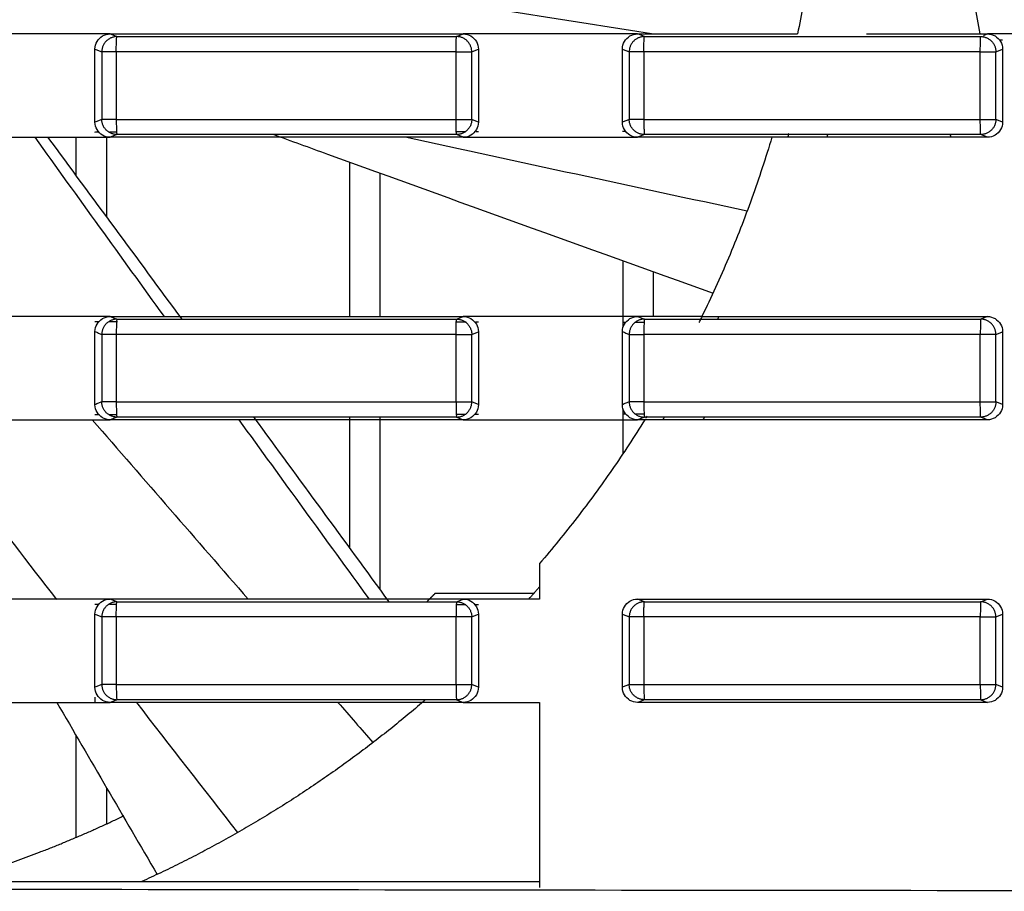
# Model space of a CAD drawing. Header units: millimetres. Extents: x 9946 to 11276, y -4769 to -3439.
# Tile 68 of 100: x 10866 to 10899, y -3662 to -3633. Entities that reach past the tile are written whole.
import ezdxf

# ---------------------------------------------------------------- set-up
doc = ezdxf.new("R2010")
doc.units = ezdxf.units.MM
doc.layers.add('ROXX NEO mini i_Fixture', color=7, linetype='Continuous', true_color=0x000000)

msp = doc.modelspace()

# ---------------------------------------------------------------- linework, layer by layer
at = {"layer": 'ROXX NEO mini i_Fixture', "color": 18, "lineweight": -3, "true_color": 0x000000}
for points, degree in [([(10892.801, -3627.46), (10892.772, -3628.121), (10892.679, -3629.44), (10892.439, -3631.41), (10892.212, -3632.712), (10892.081, -3633.36)], 3), ([(10898.096, -3633.36), (10897.965, -3632.712), (10897.738, -3631.41), (10897.498, -3629.44), (10897.405, -3628.121), (10897.376, -3627.46)], 3), ([(10887.278, -3633.36), (10879.834, -3632.183), (10872.39, -3631.004), (10864.946, -3629.823)], 3), ([(10868.954, -3633.36), (10868.442, -3633.36), (10867.417, -3633.36), (10865.879, -3633.36), (10864.855, -3633.36), (10864.342, -3633.36)], 3), ([(10869.456, -3633.36), (10869.288, -3633.36), (10869.121, -3633.36), (10868.954, -3633.36)], 3), ([(10868.954, -3633.858), (10868.954, -3633.764), (10869, -3633.602), (10869.194, -3633.407), (10869.36, -3633.36), (10869.456, -3633.36)], 3), ([(10869.456, -3633.36), (10869.493, -3633.375), (10869.566, -3633.404), (10869.64, -3633.434), (10869.677, -3633.448)], 3), ([(10869.456, -3633.36), (10870.747, -3633.36), (10873.329, -3633.36), (10877.203, -3633.36), (10879.785, -3633.36), (10881.077, -3633.36)], 3), ([(10869.677, -3633.448), (10870.919, -3633.448), (10873.403, -3633.448), (10877.13, -3633.448), (10879.615, -3633.448), (10880.857, -3633.448)], 3), ([(10880.857, -3633.448), (10880.894, -3633.434), (10880.967, -3633.404), (10881.04, -3633.375), (10881.077, -3633.36)], 3), ([(10881.576, -3633.36), (10881.41, -3633.36), (10881.243, -3633.36), (10881.077, -3633.36)], 3), ([(10881.077, -3633.36), (10881.172, -3633.36), (10881.337, -3633.407), (10881.53, -3633.602), (10881.576, -3633.765), (10881.576, -3633.86)], 3), ([(10886.316, -3633.36), (10885.789, -3633.36), (10884.736, -3633.36), (10883.156, -3633.36), (10882.103, -3633.36), (10881.576, -3633.36)], 3), ([(10886.817, -3633.36), (10886.65, -3633.36), (10886.483, -3633.36), (10886.316, -3633.36)], 3), ([(10886.316, -3633.858), (10886.316, -3633.764), (10886.361, -3633.602), (10886.555, -3633.407), (10886.721, -3633.36), (10886.817, -3633.36)], 3), ([(10887.038, -3633.448), (10887.001, -3633.434), (10886.927, -3633.404), (10886.854, -3633.375), (10886.817, -3633.36)], 3), ([(10886.817, -3633.36), (10887.694, -3633.36), (10889.449, -3633.36), (10891.204, -3633.36), (10892.081, -3633.36)], 3), ([(10887.038, -3633.448), (10888.268, -3633.448), (10890.728, -3633.448), (10894.418, -3633.448), (10896.879, -3633.448), (10898.109, -3633.448)], 3), ([(10898.096, -3633.36), (10898.135, -3633.36), (10898.212, -3633.36), (10898.29, -3633.36), (10898.329, -3633.36)], 3), ([(10898.828, -3633.36), (10898.662, -3633.36), (10898.495, -3633.36), (10898.329, -3633.36)], 3), ([(10898.329, -3633.36), (10898.424, -3633.36), (10898.589, -3633.407), (10898.783, -3633.602), (10898.828, -3633.765), (10898.828, -3633.859)], 3), ([(10903.659, -3633.36), (10903.122, -3633.36), (10902.049, -3633.36), (10900.438, -3633.36), (10899.365, -3633.36), (10898.828, -3633.36)], 3), ([(10898.828, -3633.571), (10898.801, -3633.571), (10898.775, -3633.57), (10898.748, -3633.57)], 3), ([(10868.954, -3633.858), (10868.992, -3633.873), (10869.067, -3633.903), (10869.142, -3633.933), (10869.18, -3633.948)], 3), ([(10868.954, -3636.262), (10868.954, -3635.06), (10868.954, -3633.858)], 2), ([(10869.18, -3633.948), (10869.18, -3635.06), (10869.18, -3636.173)], 2), ([(10869.655, -3633.948), (10869.655, -3635.06), (10869.655, -3636.173)], 2), ([(10880.839, -3636.173), (10880.839, -3635.06), (10880.839, -3633.948)], 2), ([(10881.356, -3633.948), (10881.393, -3633.933), (10881.466, -3633.904), (10881.54, -3633.874), (10881.576, -3633.86)], 3), ([(10881.356, -3636.173), (10881.356, -3635.06), (10881.356, -3633.948)], 2), ([(10881.576, -3633.86), (10881.576, -3635.06), (10881.576, -3636.261)], 2), ([(10886.316, -3636.262), (10886.316, -3635.06), (10886.316, -3633.858)], 2), ([(10886.316, -3633.858), (10886.353, -3633.873), (10886.428, -3633.903), (10886.503, -3633.933), (10886.54, -3633.948)], 3), ([(10886.54, -3633.948), (10886.54, -3635.06), (10886.54, -3636.173)], 2), ([(10887.022, -3633.948), (10887.022, -3635.06), (10887.022, -3636.173)], 2), ([(10898.096, -3636.173), (10898.096, -3635.06), (10898.096, -3633.948)], 2), ([(10898.607, -3633.948), (10898.644, -3633.933), (10898.718, -3633.904), (10898.791, -3633.874), (10898.828, -3633.859)], 3), ([(10898.607, -3636.173), (10898.607, -3635.06), (10898.607, -3633.948)], 2), ([(10898.828, -3633.859), (10898.828, -3635.06), (10898.828, -3636.261)], 2), ([(10869.18, -3636.173), (10869.142, -3636.187), (10869.067, -3636.217), (10868.992, -3636.247), (10868.954, -3636.262)], 3), ([(10869.456, -3636.76), (10869.36, -3636.76), (10869.194, -3636.713), (10869, -3636.519), (10868.954, -3636.356), (10868.954, -3636.262)], 3), ([(10881.576, -3636.261), (10881.576, -3636.355), (10881.53, -3636.518), (10881.337, -3636.713), (10881.172, -3636.76), (10881.077, -3636.76)], 3), ([(10881.576, -3636.261), (10881.54, -3636.246), (10881.466, -3636.217), (10881.393, -3636.187), (10881.356, -3636.173)], 3), ([(10886.54, -3636.173), (10886.503, -3636.187), (10886.428, -3636.217), (10886.353, -3636.247), (10886.316, -3636.262)], 3), ([(10886.817, -3636.76), (10886.721, -3636.76), (10886.555, -3636.713), (10886.361, -3636.519), (10886.316, -3636.356), (10886.316, -3636.262)], 3), ([(10898.828, -3636.261), (10898.828, -3636.355), (10898.783, -3636.519), (10898.589, -3636.713), (10898.424, -3636.76), (10898.329, -3636.76)], 3), ([(10898.828, -3636.261), (10898.791, -3636.246), (10898.718, -3636.217), (10898.644, -3636.187), (10898.607, -3636.173)], 3), ([(10868.954, -3636.588), (10868.998, -3636.588), (10869.041, -3636.587), (10869.085, -3636.587)], 3), ([(10869.43, -3636.587), (10869.513, -3636.587), (10869.595, -3636.587), (10869.678, -3636.586)], 3), ([(10869.677, -3636.672), (10869.64, -3636.687), (10869.566, -3636.716), (10869.493, -3636.746), (10869.456, -3636.76)], 3), ([(10880.857, -3636.672), (10879.615, -3636.672), (10877.13, -3636.672), (10873.403, -3636.672), (10870.919, -3636.672), (10869.677, -3636.672)], 3), ([(10880.846, -3636.57), (10880.951, -3636.57), (10881.055, -3636.57), (10881.159, -3636.57)], 3), ([(10881.077, -3636.76), (10881.04, -3636.746), (10880.967, -3636.716), (10880.894, -3636.687), (10880.857, -3636.672)], 3), ([(10881.496, -3636.569), (10881.523, -3636.569), (10881.55, -3636.569), (10881.576, -3636.569)], 3), ([(10886.316, -3636.563), (10886.35, -3636.563), (10886.384, -3636.563), (10886.418, -3636.563)], 3), ([(10887.038, -3636.672), (10887.001, -3636.687), (10886.927, -3636.716), (10886.854, -3636.746), (10886.817, -3636.76)], 3), ([(10898.109, -3636.672), (10896.879, -3636.672), (10894.418, -3636.672), (10890.728, -3636.672), (10888.268, -3636.672), (10887.038, -3636.672)], 3), ([(10898.329, -3636.76), (10898.292, -3636.746), (10898.219, -3636.716), (10898.145, -3636.687), (10898.109, -3636.672)], 3), ([(10864.342, -3636.76), (10864.855, -3636.76), (10865.879, -3636.76), (10867.417, -3636.76), (10868.442, -3636.76), (10868.954, -3636.76)], 3), ([(10866.969, -3636.76), (10868.386, -3638.729), (10869.805, -3640.695), (10871.227, -3642.66)], 3), ([(10867.395, -3636.76), (10868.869, -3638.754), (10870.34, -3640.751), (10871.809, -3642.748)], 3), ([(10868.338, -3638.038), (10868.338, -3637.399), (10868.338, -3636.76)], 2), ([(10868.954, -3636.76), (10869.121, -3636.76), (10869.288, -3636.76), (10869.456, -3636.76)], 3), ([(10869.338, -3636.76), (10869.338, -3638.077), (10869.338, -3639.393)], 2), ([(10881.077, -3636.76), (10879.785, -3636.76), (10877.203, -3636.76), (10873.329, -3636.76), (10870.747, -3636.76), (10869.456, -3636.76)], 3), ([(10890.419, -3639.194), (10886.668, -3638.386), (10882.917, -3637.576), (10879.167, -3636.763)], 3), ([(10881.077, -3636.76), (10881.243, -3636.76), (10881.41, -3636.76), (10881.576, -3636.76)], 3), ([(10881.576, -3636.76), (10882.103, -3636.76), (10883.156, -3636.76), (10884.736, -3636.76), (10885.789, -3636.76), (10886.316, -3636.76)], 3), ([(10886.316, -3636.76), (10886.483, -3636.76), (10886.65, -3636.76), (10886.817, -3636.76)], 3), ([(10891.234, -3636.76), (10890.497, -3636.76), (10889.025, -3636.76), (10887.553, -3636.76), (10886.817, -3636.76)], 3), ([(10891.234, -3636.76), (10891.032, -3637.436), (10890.593, -3638.774), (10889.824, -3640.745), (10889.241, -3642.027), (10888.931, -3642.66)], 3), ([(10898.329, -3636.76), (10897.146, -3636.76), (10894.781, -3636.76), (10892.416, -3636.76), (10891.234, -3636.76)], 3), ([(10877.338, -3642.66), (10877.338, -3640.123), (10877.338, -3637.586)], 2), ([(10878.338, -3642.66), (10878.338, -3640.304), (10878.338, -3637.949)], 2), ([(10886.338, -3643.006), (10886.338, -3641.919), (10886.338, -3640.833)], 2), ([(10887.338, -3642.66), (10887.338, -3641.926), (10887.338, -3641.191)], 2), ([(10868.954, -3642.66), (10868.442, -3642.66), (10867.417, -3642.66), (10865.879, -3642.66), (10864.855, -3642.66), (10864.342, -3642.66)], 3), ([(10869.456, -3642.66), (10869.288, -3642.66), (10869.121, -3642.66), (10868.954, -3642.66)], 3), ([(10868.954, -3643.158), (10868.954, -3643.064), (10869, -3642.902), (10869.194, -3642.707), (10869.36, -3642.66), (10869.456, -3642.66)], 3), ([(10869.091, -3642.833), (10869.045, -3642.833), (10869, -3642.833), (10868.954, -3642.833)], 3), ([(10869.693, -3642.834), (10869.597, -3642.834), (10869.502, -3642.834), (10869.407, -3642.834)], 3), ([(10869.456, -3642.66), (10869.493, -3642.675), (10869.566, -3642.704), (10869.64, -3642.734), (10869.677, -3642.748)], 3), ([(10869.456, -3642.66), (10870.747, -3642.66), (10873.329, -3642.66), (10877.203, -3642.66), (10879.785, -3642.66), (10881.077, -3642.66)], 3), ([(10869.677, -3642.748), (10870.919, -3642.748), (10873.403, -3642.748), (10877.13, -3642.748), (10879.615, -3642.748), (10880.857, -3642.748)], 3), ([(10880.857, -3642.748), (10880.894, -3642.734), (10880.967, -3642.704), (10881.04, -3642.675), (10881.077, -3642.66)], 3), ([(10881.173, -3642.851), (10881.07, -3642.851), (10880.966, -3642.851), (10880.863, -3642.85)], 3), ([(10881.576, -3642.66), (10881.41, -3642.66), (10881.243, -3642.66), (10881.077, -3642.66)], 3), ([(10881.077, -3642.66), (10881.172, -3642.66), (10881.337, -3642.707), (10881.53, -3642.902), (10881.576, -3643.065), (10881.576, -3643.16)], 3), ([(10881.576, -3642.851), (10881.545, -3642.851), (10881.513, -3642.851), (10881.482, -3642.851)], 3), ([(10886.316, -3642.66), (10885.789, -3642.66), (10884.736, -3642.66), (10883.156, -3642.66), (10882.103, -3642.66), (10881.576, -3642.66)], 3), ([(10886.817, -3642.66), (10886.65, -3642.66), (10886.483, -3642.66), (10886.316, -3642.66)], 3), ([(10886.316, -3643.158), (10886.316, -3643.064), (10886.361, -3642.902), (10886.555, -3642.707), (10886.721, -3642.66), (10886.817, -3642.66)], 3), ([(10886.419, -3642.858), (10886.385, -3642.857), (10886.35, -3642.857), (10886.316, -3642.857)], 3), ([(10887.032, -3642.858), (10886.931, -3642.858), (10886.829, -3642.858), (10886.728, -3642.858)], 3), ([(10886.817, -3642.66), (10886.854, -3642.675), (10886.927, -3642.704), (10887.001, -3642.734), (10887.038, -3642.748)], 3), ([(10888.931, -3642.66), (10888.579, -3642.66), (10887.874, -3642.66), (10887.169, -3642.66), (10886.817, -3642.66)], 3), ([(10887.038, -3642.748), (10888.268, -3642.748), (10890.728, -3642.748), (10894.418, -3642.748), (10896.879, -3642.748), (10898.109, -3642.748)], 3), ([(10888.931, -3642.66), (10888.92, -3642.682), (10888.898, -3642.727), (10888.865, -3642.794), (10888.843, -3642.838), (10888.832, -3642.86)], 3), ([(10888.931, -3642.66), (10889.975, -3642.66), (10892.063, -3642.66), (10895.196, -3642.66), (10897.284, -3642.66), (10898.329, -3642.66)], 3), ([(10898.329, -3642.66), (10898.292, -3642.675), (10898.219, -3642.704), (10898.145, -3642.733), (10898.109, -3642.748)], 3), ([(10898.329, -3642.66), (10898.424, -3642.66), (10898.589, -3642.707), (10898.783, -3642.902), (10898.828, -3643.065), (10898.828, -3643.159)], 3), ([(10868.954, -3645.562), (10868.954, -3644.36), (10868.954, -3643.158)], 2), ([(10868.954, -3643.158), (10868.992, -3643.173), (10869.067, -3643.203), (10869.142, -3643.233), (10869.18, -3643.248)], 3), ([(10881.356, -3643.248), (10881.393, -3643.233), (10881.466, -3643.204), (10881.54, -3643.174), (10881.576, -3643.16)], 3), ([(10881.576, -3643.16), (10881.576, -3644.36), (10881.576, -3645.561)], 2), ([(10886.316, -3645.562), (10886.316, -3644.36), (10886.316, -3643.158)], 2), ([(10886.316, -3643.158), (10886.353, -3643.173), (10886.428, -3643.203), (10886.503, -3643.233), (10886.54, -3643.248)], 3), ([(10898.607, -3643.248), (10898.644, -3643.233), (10898.718, -3643.204), (10898.791, -3643.174), (10898.828, -3643.159)], 3), ([(10898.828, -3643.159), (10898.828, -3644.36), (10898.828, -3645.561)], 2), ([(10869.18, -3643.248), (10869.18, -3644.36), (10869.18, -3645.473)], 2), ([(10869.655, -3643.248), (10869.655, -3644.36), (10869.655, -3645.473)], 2), ([(10880.839, -3645.473), (10880.839, -3644.36), (10880.839, -3643.248)], 2), ([(10881.356, -3645.473), (10881.356, -3644.36), (10881.356, -3643.248)], 2), ([(10886.54, -3643.248), (10886.54, -3644.36), (10886.54, -3645.473)], 2), ([(10887.022, -3643.248), (10887.022, -3644.36), (10887.022, -3645.473)], 2), ([(10898.096, -3645.473), (10898.096, -3644.36), (10898.096, -3643.248)], 2), ([(10898.607, -3645.473), (10898.607, -3644.36), (10898.607, -3643.248)], 2), ([(10869.18, -3645.473), (10869.142, -3645.487), (10869.067, -3645.517), (10868.992, -3645.547), (10868.954, -3645.562)], 3), ([(10881.576, -3645.561), (10881.54, -3645.546), (10881.466, -3645.517), (10881.393, -3645.487), (10881.356, -3645.473)], 3), ([(10886.54, -3645.473), (10886.503, -3645.487), (10886.428, -3645.517), (10886.353, -3645.547), (10886.316, -3645.562)], 3), ([(10898.828, -3645.561), (10898.791, -3645.546), (10898.718, -3645.517), (10898.644, -3645.487), (10898.607, -3645.473)], 3), ([(10869.456, -3646.06), (10869.36, -3646.06), (10869.194, -3646.013), (10869, -3645.819), (10868.954, -3645.656), (10868.954, -3645.562)], 3), ([(10881.576, -3645.561), (10881.576, -3645.655), (10881.53, -3645.818), (10881.337, -3646.013), (10881.172, -3646.06), (10881.077, -3646.06)], 3), ([(10886.817, -3646.06), (10886.721, -3646.06), (10886.555, -3646.013), (10886.361, -3645.819), (10886.316, -3645.656), (10886.316, -3645.562)], 3), ([(10886.338, -3647.167), (10886.338, -3646.433), (10886.338, -3645.699)], 2), ([(10898.828, -3645.561), (10898.828, -3645.655), (10898.783, -3645.819), (10898.589, -3646.013), (10898.424, -3646.06), (10898.329, -3646.06)], 3), ([(10864.342, -3646.06), (10864.855, -3646.06), (10865.879, -3646.06), (10867.417, -3646.06), (10868.442, -3646.06), (10868.954, -3646.06)], 3), ([(10868.865, -3646.06), (10870.575, -3648.027), (10872.285, -3649.994), (10873.995, -3651.96)], 3), ([(10868.954, -3645.888), (10869.003, -3645.888), (10869.051, -3645.887), (10869.1, -3645.887)], 3), ([(10868.954, -3646.06), (10869.121, -3646.06), (10869.288, -3646.06), (10869.456, -3646.06)], 3), ([(10869.416, -3645.887), (10869.499, -3645.887), (10869.582, -3645.887), (10869.665, -3645.886)], 3), ([(10869.677, -3645.972), (10869.64, -3645.987), (10869.566, -3646.016), (10869.493, -3646.046), (10869.456, -3646.06)], 3), ([(10881.077, -3646.06), (10879.785, -3646.06), (10877.203, -3646.06), (10873.329, -3646.06), (10870.747, -3646.06), (10869.456, -3646.06)], 3), ([(10880.857, -3645.972), (10879.615, -3645.972), (10877.13, -3645.972), (10873.403, -3645.972), (10870.919, -3645.972), (10869.677, -3645.972)], 3), ([(10873.689, -3646.06), (10875.116, -3648.028), (10876.545, -3649.994), (10877.975, -3651.96)], 3), ([(10874.185, -3645.984), (10875.667, -3648.004), (10877.147, -3650.026), (10878.627, -3652.048)], 3), ([(10877.338, -3650.288), (10877.338, -3648.13), (10877.338, -3645.972)], 2), ([(10878.338, -3651.654), (10878.338, -3648.813), (10878.338, -3645.972)], 2), ([(10880.846, -3645.87), (10880.951, -3645.87), (10881.055, -3645.87), (10881.159, -3645.87)], 3), ([(10880.857, -3645.972), (10880.894, -3645.987), (10880.967, -3646.016), (10881.04, -3646.046), (10881.077, -3646.06)], 3), ([(10881.077, -3646.06), (10881.243, -3646.06), (10881.41, -3646.06), (10881.576, -3646.06)], 3), ([(10881.469, -3645.869), (10881.504, -3645.869), (10881.54, -3645.869), (10881.576, -3645.869)], 3), ([(10881.576, -3646.06), (10882.103, -3646.06), (10883.156, -3646.06), (10884.736, -3646.06), (10885.789, -3646.06), (10886.316, -3646.06)], 3), ([(10887.052, -3646.06), (10886.708, -3646.615), (10885.992, -3647.705), (10884.836, -3649.286), (10884.013, -3650.298), (10883.588, -3650.794)], 3), ([(10886.316, -3645.863), (10886.35, -3645.863), (10886.384, -3645.863), (10886.418, -3645.863)], 3), ([(10886.316, -3646.06), (10886.483, -3646.06), (10886.65, -3646.06), (10886.817, -3646.06)], 3), ([(10886.728, -3645.863), (10886.828, -3645.862), (10886.928, -3645.862), (10887.028, -3645.862)], 3), ([(10887.038, -3645.972), (10887.001, -3645.987), (10886.927, -3646.016), (10886.854, -3646.046), (10886.817, -3646.06)], 3), ([(10887.052, -3646.06), (10887.013, -3646.06), (10886.934, -3646.06), (10886.856, -3646.06), (10886.817, -3646.06)], 3), ([(10898.109, -3645.972), (10896.879, -3645.972), (10894.418, -3645.972), (10890.728, -3645.972), (10888.268, -3645.972), (10887.038, -3645.972)], 3), ([(10898.329, -3646.06), (10897.075, -3646.06), (10894.569, -3646.06), (10890.81, -3646.06), (10888.305, -3646.06), (10887.052, -3646.06)], 3), ([(10898.329, -3646.06), (10898.292, -3646.046), (10898.219, -3646.016), (10898.145, -3645.987), (10898.109, -3645.972)], 3), ([(10883.588, -3650.794), (10883.588, -3651.377), (10883.588, -3651.96)], 2), ([(10868.954, -3651.96), (10868.442, -3651.96), (10867.417, -3651.96), (10865.879, -3651.96), (10864.855, -3651.96), (10864.342, -3651.96)], 3), ([(10869.456, -3651.96), (10869.288, -3651.96), (10869.121, -3651.96), (10868.954, -3651.96)], 3), ([(10868.954, -3652.458), (10868.954, -3652.364), (10869, -3652.202), (10869.194, -3652.007), (10869.36, -3651.96), (10869.456, -3651.96)], 3), ([(10869.677, -3652.048), (10869.64, -3652.034), (10869.566, -3652.004), (10869.493, -3651.975), (10869.456, -3651.96)], 3), ([(10881.077, -3651.96), (10879.785, -3651.96), (10877.203, -3651.96), (10873.329, -3651.96), (10870.747, -3651.96), (10869.456, -3651.96)], 3), ([(10880.163, -3651.76), (10881.791, -3651.76), (10883.42, -3651.76)], 2), ([(10880.857, -3652.048), (10880.894, -3652.034), (10880.967, -3652.004), (10881.04, -3651.975), (10881.077, -3651.96)], 3), ([(10881.576, -3651.96), (10881.41, -3651.96), (10881.243, -3651.96), (10881.077, -3651.96)], 3), ([(10881.077, -3651.96), (10881.172, -3651.96), (10881.337, -3652.007), (10881.53, -3652.202), (10881.576, -3652.365), (10881.576, -3652.46)], 3), ([(10883.588, -3651.96), (10883.253, -3651.96), (10882.582, -3651.96), (10881.912, -3651.96), (10881.576, -3651.96)], 3), ([(10886.316, -3652.458), (10886.316, -3652.365), (10886.361, -3652.202), (10886.555, -3652.007), (10886.721, -3651.96), (10886.817, -3651.96)], 3), ([(10887.038, -3652.048), (10887.001, -3652.034), (10886.927, -3652.004), (10886.854, -3651.975), (10886.817, -3651.96)], 3), ([(10886.817, -3651.96), (10888.096, -3651.96), (10890.654, -3651.96), (10894.491, -3651.96), (10897.049, -3651.96), (10898.329, -3651.96)], 3), ([(10898.109, -3652.048), (10898.145, -3652.033), (10898.219, -3652.004), (10898.292, -3651.975), (10898.329, -3651.96)], 3), ([(10898.329, -3651.96), (10898.424, -3651.96), (10898.589, -3652.007), (10898.783, -3652.202), (10898.828, -3652.365), (10898.828, -3652.459)], 3), ([(10869.085, -3652.133), (10869.041, -3652.133), (10868.998, -3652.133), (10868.954, -3652.133)], 3), ([(10869.678, -3652.134), (10869.596, -3652.134), (10869.513, -3652.134), (10869.431, -3652.134)], 3), ([(10869.677, -3652.048), (10870.919, -3652.048), (10873.403, -3652.048), (10877.13, -3652.048), (10879.615, -3652.048), (10880.857, -3652.048)], 3), ([(10881.159, -3652.151), (10881.056, -3652.151), (10880.952, -3652.151), (10880.848, -3652.15)], 3), ([(10881.576, -3652.151), (10881.54, -3652.151), (10881.504, -3652.151), (10881.469, -3652.151)], 3), ([(10887.038, -3652.048), (10888.268, -3652.048), (10890.728, -3652.048), (10894.418, -3652.048), (10896.879, -3652.048), (10898.109, -3652.048)], 3), ([(10868.954, -3652.458), (10868.992, -3652.473), (10869.067, -3652.503), (10869.142, -3652.533), (10869.18, -3652.548)], 3), ([(10868.954, -3654.862), (10868.954, -3653.66), (10868.954, -3652.458)], 2), ([(10869.18, -3652.548), (10869.18, -3653.66), (10869.18, -3654.773)], 2), ([(10869.655, -3652.548), (10869.655, -3653.66), (10869.655, -3654.773)], 2), ([(10880.839, -3654.773), (10880.839, -3653.66), (10880.839, -3652.548)], 2), ([(10881.356, -3652.548), (10881.393, -3652.533), (10881.466, -3652.504), (10881.54, -3652.474), (10881.576, -3652.46)], 3), ([(10881.356, -3654.773), (10881.356, -3653.66), (10881.356, -3652.548)], 2), ([(10881.576, -3652.46), (10881.576, -3653.66), (10881.576, -3654.861)], 2), ([(10886.316, -3654.862), (10886.316, -3653.66), (10886.316, -3652.458)], 2), ([(10886.316, -3652.458), (10886.353, -3652.473), (10886.428, -3652.503), (10886.503, -3652.533), (10886.54, -3652.548)], 3), ([(10886.54, -3652.548), (10886.54, -3653.66), (10886.54, -3654.773)], 2), ([(10887.022, -3652.548), (10887.022, -3653.66), (10887.022, -3654.773)], 2), ([(10898.096, -3654.773), (10898.096, -3653.66), (10898.096, -3652.548)], 2), ([(10898.607, -3652.548), (10898.644, -3652.533), (10898.718, -3652.504), (10898.791, -3652.474), (10898.828, -3652.459)], 3), ([(10898.607, -3654.773), (10898.607, -3653.66), (10898.607, -3652.548)], 2), ([(10898.828, -3652.459), (10898.828, -3653.66), (10898.828, -3654.861)], 2), ([(10869.18, -3654.773), (10869.142, -3654.787), (10869.067, -3654.817), (10868.992, -3654.847), (10868.954, -3654.862)], 3), ([(10869.456, -3655.36), (10869.36, -3655.36), (10869.194, -3655.313), (10869, -3655.119), (10868.954, -3654.956), (10868.954, -3654.862)], 3), ([(10881.576, -3654.861), (10881.576, -3654.955), (10881.53, -3655.118), (10881.337, -3655.313), (10881.172, -3655.36), (10881.077, -3655.36)], 3), ([(10881.576, -3654.861), (10881.54, -3654.846), (10881.466, -3654.817), (10881.393, -3654.787), (10881.356, -3654.773)], 3), ([(10886.54, -3654.773), (10886.503, -3654.787), (10886.428, -3654.817), (10886.353, -3654.847), (10886.316, -3654.862)], 3), ([(10886.817, -3655.36), (10886.721, -3655.36), (10886.555, -3655.313), (10886.361, -3655.119), (10886.316, -3654.956), (10886.316, -3654.862)], 3), ([(10898.828, -3654.861), (10898.828, -3654.955), (10898.783, -3655.119), (10898.589, -3655.313), (10898.424, -3655.36), (10898.329, -3655.36)], 3), ([(10898.828, -3654.861), (10898.791, -3654.846), (10898.718, -3654.817), (10898.644, -3654.787), (10898.607, -3654.773)], 3), ([(10868.954, -3655.188), (10868.954, -3655.274), (10868.954, -3655.36)], 2), ([(10864.342, -3655.36), (10864.855, -3655.36), (10865.879, -3655.36), (10867.417, -3655.36), (10868.442, -3655.36), (10868.954, -3655.36)], 3), ([(10867.698, -3655.36), (10868.797, -3657.248), (10869.898, -3659.136), (10871.001, -3661.022)], 3), ([(10868.954, -3655.36), (10869.121, -3655.36), (10869.288, -3655.36), (10869.456, -3655.36)], 3), ([(10869.677, -3655.272), (10869.64, -3655.287), (10869.566, -3655.316), (10869.493, -3655.346), (10869.456, -3655.36)], 3), ([(10881.077, -3655.36), (10879.785, -3655.36), (10877.203, -3655.36), (10873.329, -3655.36), (10870.747, -3655.36), (10869.456, -3655.36)], 3), ([(10880.857, -3655.272), (10879.615, -3655.272), (10877.13, -3655.272), (10873.403, -3655.272), (10870.919, -3655.272), (10869.677, -3655.272)], 3), ([(10873.652, -3659.642), (10872.543, -3658.215), (10871.435, -3656.788), (10870.327, -3655.36)], 3), ([(10876.952, -3655.36), (10877.336, -3655.801), (10877.72, -3656.242), (10878.103, -3656.683)], 3), ([(10880.857, -3655.272), (10880.894, -3655.287), (10880.967, -3655.316), (10881.04, -3655.346), (10881.077, -3655.36)], 3), ([(10881.077, -3655.36), (10881.243, -3655.36), (10881.41, -3655.36), (10881.576, -3655.36)], 3), ([(10881.576, -3655.36), (10881.912, -3655.36), (10882.582, -3655.36), (10883.253, -3655.36), (10883.588, -3655.36)], 3), ([(10883.588, -3655.36), (10883.588, -3658.407), (10883.588, -3661.454)], 2), ([(10887.038, -3655.272), (10887.001, -3655.287), (10886.927, -3655.316), (10886.854, -3655.346), (10886.817, -3655.36)], 3), ([(10898.329, -3655.36), (10897.049, -3655.36), (10894.491, -3655.36), (10890.654, -3655.36), (10888.096, -3655.36), (10886.817, -3655.36)], 3), ([(10898.109, -3655.272), (10896.879, -3655.272), (10894.418, -3655.272), (10890.728, -3655.272), (10888.268, -3655.272), (10887.038, -3655.272)], 3), ([(10898.109, -3655.272), (10898.145, -3655.287), (10898.219, -3655.316), (10898.292, -3655.346), (10898.329, -3655.36)], 3), ([(10868.338, -3659.801), (10868.338, -3658.13), (10868.338, -3656.46)], 2), ([(10869.338, -3658.175), (10869.338, -3658.766), (10869.338, -3659.357)], 2), ([(10883.588, -3661.26), (10854.338, -3661.26), (10825.088, -3661.26)], 2), ([(11051.342, -3661.413), (11029.95, -3661.473), (10988.473, -3661.556), (10931.147, -3661.587), (10875.994, -3661.544), (10838.849, -3661.465), (10820.334, -3661.413)], 3)]:
    msp.add_open_spline(points, degree=degree, dxfattribs=at)
for points, weights in [([(10869.677, -3633.448), (10869.181, -3633.451), (10869.18, -3633.948)], [1, 0.708746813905, 1]), ([(10869.655, -3633.948), (10869.655, -3633.465), (10869.677, -3633.448)], [1, 0.719352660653, 1]), ([(10880.839, -3633.948), (10880.839, -3633.465), (10880.857, -3633.448)], [1, 0.719348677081, 1]), ([(10881.356, -3633.948), (10881.354, -3633.449), (10880.857, -3633.448)], [1, 0.707711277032, 1]), ([(10887.038, -3633.448), (10886.542, -3633.45), (10886.54, -3633.948)], [1, 0.708598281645, 1]), ([(10887.022, -3633.948), (10887.022, -3633.465), (10887.038, -3633.448)], [1, 0.719346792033, 1]), ([(10898.096, -3633.948), (10898.096, -3633.465), (10898.109, -3633.448)], [1, 0.719343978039, 1]), ([(10898.109, -3633.448), (10898.606, -3633.449), (10898.607, -3633.948)], [1, 0.707858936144, 1]), ([(10869.655, -3633.948), (10869.218, -3633.948), (10869.18, -3633.948)], [1, 0.752611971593, 1]), ([(10880.839, -3633.948), (10875.246, -3633.948), (10869.655, -3633.948)], [1, 0.99999244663, 1]), ([(10880.839, -3633.948), (10881.314, -3633.948), (10881.356, -3633.948)], [1, 0.72423865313, 1]), ([(10887.022, -3633.948), (10886.579, -3633.948), (10886.54, -3633.948)], [1, 0.748624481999, 1]), ([(10898.096, -3633.948), (10892.558, -3633.948), (10887.022, -3633.948)], [1, 0.999992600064, 1]), ([(10898.096, -3633.948), (10898.566, -3633.948), (10898.607, -3633.948)], [1, 0.728359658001, 1]), ([(10869.677, -3636.672), (10869.181, -3636.67), (10869.18, -3636.173)], [1, 0.708746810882, 1]), ([(10869.655, -3636.173), (10869.218, -3636.173), (10869.18, -3636.173)], [1, 0.752611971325, 1]), ([(10869.655, -3636.173), (10875.246, -3636.173), (10880.839, -3636.173)], [1, 0.99999244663, 1]), ([(10869.655, -3636.173), (10869.655, -3636.655), (10869.677, -3636.672)], [1, 0.719363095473, 1]), ([(10880.839, -3636.173), (10881.314, -3636.173), (10881.356, -3636.173)], [1, 0.724238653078, 1]), ([(10880.857, -3636.672), (10880.839, -3636.655), (10880.839, -3636.173)], [1, 0.719348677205, 1]), ([(10881.356, -3636.173), (10881.354, -3636.671), (10880.857, -3636.672)], [1, 0.707711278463, 1]), ([(10887.022, -3636.173), (10886.579, -3636.173), (10886.54, -3636.173)], [1, 0.748624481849, 1]), ([(10887.038, -3636.672), (10886.542, -3636.67), (10886.54, -3636.173)], [1, 0.708598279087, 1]), ([(10887.022, -3636.173), (10887.022, -3636.655), (10887.038, -3636.672)], [1, 0.719354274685, 1]), ([(10887.022, -3636.173), (10892.558, -3636.173), (10898.096, -3636.173)], [1, 0.999992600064, 1]), ([(10898.109, -3636.672), (10898.096, -3636.655), (10898.096, -3636.173)], [1, 0.719343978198, 1]), ([(10898.096, -3636.173), (10898.566, -3636.173), (10898.607, -3636.173)], [1, 0.72835965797, 1]), ([(10898.607, -3636.173), (10898.606, -3636.671), (10898.109, -3636.672)], [1, 0.707858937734, 1]), ([(10891.788, -3636.647), (10891.775, -3636.693), (10891.761, -3636.739)], [0.909784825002, 0.909498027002, 0.909212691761]), ([(10893.051, -3636.76), (10893.065, -3636.716), (10893.079, -3636.672)], [0.989723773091, 0.98976994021, 0.989816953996]), ([(10897.098, -3636.672), (10897.112, -3636.716), (10897.126, -3636.76)], [0.989816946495, 0.989769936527, 0.989723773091]), ([(10869.677, -3642.748), (10869.181, -3642.751), (10869.18, -3643.248)], [1, 0.708746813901, 1]), ([(10869.677, -3642.748), (10869.655, -3642.765), (10869.655, -3643.248)], [1, 0.719352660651, 1]), ([(10880.839, -3643.248), (10880.839, -3642.765), (10880.857, -3642.748)], [1, 0.719348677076, 1]), ([(10880.857, -3642.748), (10881.354, -3642.749), (10881.356, -3643.248)], [1, 0.707711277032, 1]), ([(10887.038, -3642.748), (10886.542, -3642.75), (10886.54, -3643.248)], [1, 0.70859828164, 1]), ([(10887.038, -3642.748), (10887.022, -3642.765), (10887.022, -3643.248)], [1, 0.719346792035, 1]), ([(10889.487, -3642.659), (10889.467, -3642.7), (10889.447, -3642.742)], [0.878290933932, 0.878114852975, 0.877940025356]), ([(10898.109, -3642.748), (10898.096, -3642.765), (10898.096, -3643.248)], [1, 0.719343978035, 1]), ([(10898.607, -3643.248), (10898.606, -3642.749), (10898.109, -3642.748)], [1, 0.707858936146, 1]), ([(10869.655, -3643.248), (10869.218, -3643.248), (10869.18, -3643.248)], [1, 0.752611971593, 1]), ([(10880.839, -3643.248), (10875.246, -3643.248), (10869.655, -3643.248)], [1, 0.99999244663, 1]), ([(10880.839, -3643.248), (10881.314, -3643.248), (10881.356, -3643.248)], [1, 0.72423865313, 1]), ([(10886.54, -3643.248), (10886.579, -3643.248), (10887.022, -3643.248)], [1, 0.748624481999, 1]), ([(10898.096, -3643.248), (10892.558, -3643.248), (10887.022, -3643.248)], [1, 0.999992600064, 1]), ([(10898.607, -3643.248), (10898.566, -3643.248), (10898.096, -3643.248)], [1, 0.728359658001, 1]), ([(10869.655, -3645.473), (10869.218, -3645.473), (10869.18, -3645.473)], [1, 0.752611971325, 1]), ([(10869.677, -3645.972), (10869.181, -3645.97), (10869.18, -3645.473)], [1, 0.708746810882, 1]), ([(10869.655, -3645.473), (10875.246, -3645.473), (10880.839, -3645.473)], [1, 0.99999244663, 1]), ([(10869.655, -3645.473), (10869.655, -3645.955), (10869.677, -3645.972)], [1, 0.719363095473, 1]), ([(10880.839, -3645.473), (10881.314, -3645.473), (10881.356, -3645.473)], [1, 0.724238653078, 1]), ([(10880.839, -3645.473), (10880.839, -3645.955), (10880.857, -3645.972)], [1, 0.719348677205, 1]), ([(10880.857, -3645.972), (10881.354, -3645.971), (10881.356, -3645.473)], [1, 0.707711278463, 1]), ([(10887.022, -3645.473), (10886.579, -3645.473), (10886.54, -3645.473)], [1, 0.748624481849, 1]), ([(10886.54, -3645.473), (10886.542, -3645.97), (10887.038, -3645.972)], [1, 0.708598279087, 1]), ([(10887.022, -3645.473), (10892.558, -3645.473), (10898.096, -3645.473)], [1, 0.999992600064, 1]), ([(10887.022, -3645.473), (10887.022, -3645.955), (10887.038, -3645.972)], [1, 0.719354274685, 1]), ([(10898.109, -3645.972), (10898.096, -3645.955), (10898.096, -3645.473)], [1, 0.719343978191, 1]), ([(10898.096, -3645.473), (10898.566, -3645.473), (10898.607, -3645.473)], [1, 0.72835965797, 1]), ([(10898.607, -3645.473), (10898.606, -3645.971), (10898.109, -3645.972)], [1, 0.707858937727, 1]), ([(10887.699, -3645.961), (10887.675, -3646.001), (10887.651, -3646.04)], [0.866058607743, 0.865935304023, 0.865813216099]), ([(10888.974, -3646.059), (10888.998, -3646.016), (10889.023, -3645.972)], [0.989804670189, 0.989753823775, 0.98970397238]), ([(10883.588, -3651.556), (10883.41, -3651.759), (10883.228, -3651.959)], [0.854391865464, 0.854206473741, 0.854062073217]), ([(10879.881, -3652.043), (10880.023, -3651.902), (10880.163, -3651.76)], [0.997868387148, 0.998919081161, 1]), ([(10869.677, -3652.048), (10869.181, -3652.051), (10869.18, -3652.548)], [1, 0.708746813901, 1]), ([(10869.655, -3652.548), (10869.655, -3652.065), (10869.677, -3652.048)], [1, 0.719352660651, 1]), ([(10880.857, -3652.048), (10880.839, -3652.065), (10880.839, -3652.548)], [1, 0.719348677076, 1]), ([(10880.857, -3652.048), (10881.354, -3652.049), (10881.356, -3652.548)], [1, 0.707711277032, 1]), ([(10887.038, -3652.048), (10886.542, -3652.05), (10886.54, -3652.548)], [1, 0.70859828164, 1]), ([(10887.022, -3652.548), (10887.022, -3652.065), (10887.038, -3652.048)], [1, 0.719346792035, 1]), ([(10898.109, -3652.048), (10898.096, -3652.065), (10898.096, -3652.548)], [1, 0.719343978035, 1]), ([(10898.607, -3652.548), (10898.606, -3652.049), (10898.109, -3652.048)], [1, 0.707858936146, 1]), ([(10869.655, -3652.548), (10869.218, -3652.548), (10869.18, -3652.548)], [1, 0.752611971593, 1]), ([(10880.839, -3652.548), (10875.246, -3652.548), (10869.655, -3652.548)], [1, 0.99999244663, 1]), ([(10881.356, -3652.548), (10881.314, -3652.548), (10880.839, -3652.548)], [1, 0.72423865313, 1]), ([(10887.022, -3652.548), (10886.579, -3652.548), (10886.54, -3652.548)], [1, 0.748624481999, 1]), ([(10898.096, -3652.548), (10892.558, -3652.548), (10887.022, -3652.548)], [1, 0.999992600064, 1]), ([(10898.096, -3652.548), (10898.566, -3652.548), (10898.607, -3652.548)], [1, 0.728359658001, 1]), ([(10869.655, -3654.773), (10869.218, -3654.773), (10869.18, -3654.773)], [1, 0.752611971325, 1]), ([(10869.18, -3654.773), (10869.181, -3655.27), (10869.677, -3655.272)], [1, 0.708746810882, 1]), ([(10869.655, -3654.773), (10869.655, -3655.255), (10869.677, -3655.272)], [1, 0.719363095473, 1]), ([(10869.655, -3654.773), (10875.246, -3654.773), (10880.839, -3654.773)], [1, 0.99999244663, 1]), ([(10880.839, -3654.773), (10881.314, -3654.773), (10881.356, -3654.773)], [1, 0.724238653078, 1]), ([(10880.839, -3654.773), (10880.839, -3655.255), (10880.857, -3655.272)], [1, 0.719348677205, 1]), ([(10880.857, -3655.272), (10881.354, -3655.271), (10881.356, -3654.773)], [1, 0.707711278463, 1]), ([(10886.54, -3654.773), (10886.579, -3654.773), (10887.022, -3654.773)], [1, 0.748624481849, 1]), ([(10887.038, -3655.272), (10886.542, -3655.27), (10886.54, -3654.773)], [1, 0.708598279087, 1]), ([(10887.022, -3654.773), (10887.022, -3655.255), (10887.038, -3655.272)], [1, 0.719354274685, 1]), ([(10887.022, -3654.773), (10892.558, -3654.773), (10898.096, -3654.773)], [1, 0.999992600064, 1]), ([(10898.096, -3654.773), (10898.566, -3654.773), (10898.607, -3654.773)], [1, 0.72835965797, 1]), ([(10898.096, -3654.773), (10898.096, -3655.255), (10898.109, -3655.272)], [1, 0.719343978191, 1]), ([(10898.109, -3655.272), (10898.606, -3655.271), (10898.607, -3654.773)], [1, 0.707858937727, 1]), ([(10879.837, -3655.27), (10875.597, -3658.933), (10870.497, -3661.255)], [0.854684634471, 0.859178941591, 0.881528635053]), ([(10864.274, -3661.258), (10867.179, -3660.404), (10869.907, -3659.089)], [0.964250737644, 0.959930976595, 0.962029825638])]:
    msp.add_rational_spline(points, weights, degree=2, dxfattribs=at)
for points, knots in [([(10894.351, -3633.36), (10894.597, -3633.36), (10895.845, -3633.36), (10897.093, -3633.36), (10898.096, -3633.36)], [-3.746624, -3.746624, -3.746624, -3.746624, -3.008792, 0, 0, 0, 0]), ([(10898.203, -3633.41), (10898.209, -3633.408), (10898.25, -3633.392), (10898.292, -3633.375), (10898.329, -3633.36)], [1.087115, 1.087115, 1.087115, 1.087115, 1.261848, 2.523696, 2.523696, 2.523696, 2.523696]), ([(10889.316, -3641.9), (10885.08, -3640.383), (10880.248, -3638.643), (10875.421, -3636.891), (10874.823, -3636.674)], [0.480266, 0.480266, 0.480266, 0.480266, 13.979405, 15.88689, 15.88689, 15.88689, 15.88689]), ([(10867.7, -3651.973), (10866.767, -3650.769), (10865.239, -3648.798), (10863.713, -3646.827), (10863.12, -3646.06)], [-18.929559, -18.929559, -18.929559, -18.929559, -14.348597, -11.433964, -11.433964, -11.433964, -11.433964]), ([(10887.126, -3645.94), (10887.115, -3645.958), (10887.102, -3645.978), (10887.09, -3645.998), (10887.089, -3646.001)], [2.241877, 2.241877, 2.241877, 2.241877, 3.78425, 3.966548, 3.966548, 3.966548, 3.966548])]:
    msp.add_open_spline(points, degree=3, knots=knots, dxfattribs=at)

doc.saveas('drawing.dxf')
